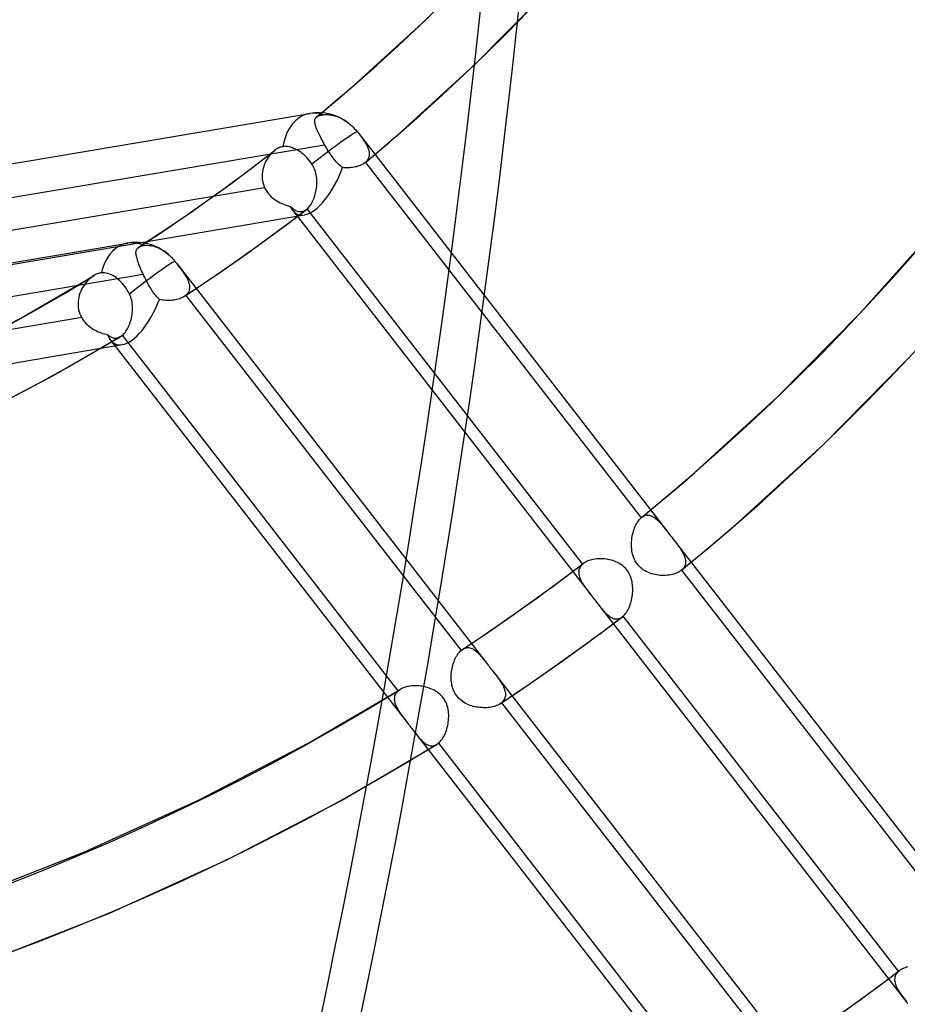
# Model space of a CAD drawing. Header units: millimetres. Extents: x -138 to 135, y -173 to 171.
# Tile 51 of 95: x 61 to 74, y -26 to -11. Entities that reach past the tile are written whole.
import ezdxf

# ---------------------------------------------------------------- set-up
doc = ezdxf.new("R2010")
doc.units = ezdxf.units.MM
doc.layers.add('MAIN-1', color=7, linetype='Continuous')

msp = doc.modelspace()

# ---------------------------------------------------------------- linework, layer by layer
at = {"layer": 'MAIN-1'}
for p, q in [((67.948, -12.139), (69.061, -11.012)), ((66.13, -12.446), (67.258, -11.416)), ((66.78, -13.205), (67.948, -12.139)), ((66.031, -12.531), (66.125, -12.449)), ((65.842, -12.692), (65.937, -12.611)), ((65.937, -12.611), (66.031, -12.531)), ((65.651, -12.851), (65.747, -12.772)), ((65.747, -12.772), (65.842, -12.692)), ((37.404, -17.609), (65.456, -12.875)), ((65.536, -12.955), (65.54, -12.947)), ((65.54, -12.947), (65.546, -12.94)), ((65.546, -12.94), (65.553, -12.933)), ((65.553, -12.933), (65.553, -12.932)), ((65.553, -12.932), (65.553, -12.932)), ((65.553, -12.932), (65.554, -12.932)), ((65.554, -12.932), (65.554, -12.931)), ((65.554, -12.931), (65.555, -12.931)), ((65.555, -12.931), (65.651, -12.851)), ((65.555, -12.931), (65.562, -12.926)), ((65.555, -12.931), (65.555, -12.931)), ((65.562, -12.926), (65.569, -12.921)), ((65.569, -12.921), (65.578, -12.917)), ((65.578, -12.917), (65.587, -12.913)), ((65.587, -12.913), (65.597, -12.909)), ((65.597, -12.909), (65.608, -12.906)), ((65.608, -12.906), (65.621, -12.903)), ((65.621, -12.903), (65.634, -12.9)), ((65.634, -12.9), (65.648, -12.897)), ((65.648, -12.897), (65.663, -12.895)), ((65.663, -12.895), (65.691, -12.893)), ((65.691, -12.893), (65.721, -12.893)), ((65.721, -12.893), (65.753, -12.895)), ((65.753, -12.895), (65.784, -12.9)), ((65.784, -12.9), (65.815, -12.907)), ((65.815, -12.907), (65.846, -12.916)), ((65.846, -12.916), (65.879, -12.928)), ((65.879, -12.928), (65.912, -12.943)), ((65.912, -12.943), (65.944, -12.959)), ((65.529, -12.983), (65.531, -12.973)), ((65.529, -12.993), (65.529, -12.983)), ((65.53, -13.005), (65.529, -12.993)), ((65.531, -13.017), (65.53, -13.005)), ((65.531, -12.973), (65.533, -12.963)), ((65.534, -13.03), (65.531, -13.017)), ((65.533, -12.963), (65.536, -12.955)), ((65.537, -13.044), (65.534, -13.03)), ((65.542, -13.059), (65.537, -13.044)), ((65.547, -13.075), (65.542, -13.059)), ((65.553, -13.092), (65.547, -13.075)), ((65.56, -13.109), (65.553, -13.092)), ((65.944, -12.959), (65.975, -12.976)), ((65.975, -12.976), (66.005, -12.996)), ((66.005, -12.996), (66.036, -13.018)), ((66.036, -13.018), (66.061, -13.038)), ((66.061, -13.038), (66.085, -13.059)), ((66.085, -13.059), (66.107, -13.08)), ((66.107, -13.08), (66.128, -13.102)), ((65.567, -13.128), (65.56, -13.109)), ((65.576, -13.147), (65.567, -13.128)), ((65.585, -13.167), (65.576, -13.147)), ((65.595, -13.188), (65.585, -13.167)), ((65.605, -13.209), (65.595, -13.188)), ((65.616, -13.232), (65.605, -13.209)), ((65.628, -13.254), (65.616, -13.232)), ((66.128, -13.102), (66.149, -13.124)), ((66.149, -13.124), (66.168, -13.148)), ((66.168, -13.148), (66.169, -13.149)), ((66.169, -13.149), (66.17, -13.15)), ((66.17, -13.15), (66.171, -13.152)), ((66.171, -13.152), (66.172, -13.153)), ((66.172, -13.153), (66.173, -13.154)), ((66.173, -13.154), (66.174, -13.155)), ((66.174, -13.155), (66.19, -13.176)), ((66.174, -13.155), (70.869, -19.205)), ((66.19, -13.176), (66.206, -13.196)), ((66.206, -13.196), (66.221, -13.217)), ((66.221, -13.217), (66.236, -13.237)), ((66.236, -13.237), (66.251, -13.257)), ((66.703, -13.272), (66.784, -13.201)), ((56.894, -14.831), (65.679, -13.349)), ((64.993, -13.394), (64.979, -13.401)), ((65.007, -13.388), (64.993, -13.394)), ((65.021, -13.384), (65.007, -13.388)), ((65.035, -13.38), (65.021, -13.384)), ((65.049, -13.378), (65.035, -13.38)), ((65.071, -13.376), (65.049, -13.378)), ((65.095, -13.376), (65.071, -13.376)), ((65.119, -13.378), (65.095, -13.376)), ((65.144, -13.382), (65.119, -13.378)), ((65.168, -13.388), (65.144, -13.382)), ((65.192, -13.396), (65.168, -13.388)), ((65.216, -13.405), (65.192, -13.396)), ((65.64, -13.277), (65.628, -13.254)), ((65.652, -13.301), (65.64, -13.277)), ((65.666, -13.325), (65.652, -13.301)), ((65.679, -13.349), (65.666, -13.325)), ((65.693, -13.372), (65.679, -13.349)), ((65.706, -13.395), (65.693, -13.372)), ((65.72, -13.418), (65.706, -13.395)), ((66.251, -13.257), (66.264, -13.276)), ((66.264, -13.276), (66.277, -13.295)), ((66.277, -13.295), (66.29, -13.314)), ((66.29, -13.314), (66.301, -13.333)), ((66.301, -13.333), (66.312, -13.351)), ((66.312, -13.351), (66.321, -13.369)), ((66.321, -13.369), (66.329, -13.387)), ((66.329, -13.387), (66.337, -13.404)), ((66.539, -13.412), (66.621, -13.342)), ((66.621, -13.342), (66.703, -13.272)), ((64.593, -13.689), (64.923, -13.436)), ((64.826, -13.54), (64.808, -13.568)), ((64.846, -13.513), (64.826, -13.54)), ((64.867, -13.489), (64.846, -13.513)), ((64.889, -13.466), (64.867, -13.489)), ((64.911, -13.446), (64.889, -13.466)), ((64.913, -13.444), (64.911, -13.446)), ((64.915, -13.443), (64.913, -13.444)), ((64.917, -13.441), (64.915, -13.443)), ((64.919, -13.439), (64.917, -13.441)), ((64.921, -13.438), (64.919, -13.439)), ((64.923, -13.436), (64.921, -13.438)), ((64.937, -13.426), (64.923, -13.436)), ((64.951, -13.417), (64.937, -13.426)), ((64.965, -13.408), (64.951, -13.417)), ((64.979, -13.401), (64.965, -13.408)), ((65.241, -13.416), (65.216, -13.405)), ((65.267, -13.43), (65.241, -13.416)), ((65.292, -13.445), (65.267, -13.43)), ((65.317, -13.462), (65.292, -13.445)), ((65.34, -13.48), (65.317, -13.462)), ((65.363, -13.498), (65.34, -13.48)), ((65.386, -13.519), (65.363, -13.498)), ((65.408, -13.542), (65.386, -13.519)), ((65.43, -13.566), (65.408, -13.542)), ((65.735, -13.441), (65.72, -13.418)), ((65.749, -13.464), (65.735, -13.441)), ((65.764, -13.486), (65.749, -13.464)), ((65.778, -13.508), (65.764, -13.486)), ((65.793, -13.529), (65.778, -13.508)), ((65.808, -13.549), (65.793, -13.529)), ((66.337, -13.404), (66.343, -13.422)), ((66.343, -13.422), (66.348, -13.439)), ((66.349, -13.535), (66.344, -13.55)), ((66.348, -13.439), (66.352, -13.455)), ((66.352, -13.52), (66.349, -13.535)), ((66.352, -13.455), (66.354, -13.472)), ((66.354, -13.504), (66.352, -13.52)), ((66.354, -13.472), (66.355, -13.488)), ((66.355, -13.488), (66.354, -13.504)), ((66.374, -13.55), (66.457, -13.481)), ((66.457, -13.481), (66.539, -13.412)), ((64.259, -13.938), (64.593, -13.689)), ((64.753, -13.693), (64.744, -13.726)), ((64.764, -13.66), (64.753, -13.693)), ((64.776, -13.628), (64.764, -13.66)), ((64.791, -13.597), (64.776, -13.628)), ((64.808, -13.568), (64.791, -13.597)), ((65.451, -13.591), (65.43, -13.566)), ((65.47, -13.617), (65.451, -13.591)), ((65.488, -13.642), (65.47, -13.617)), ((65.501, -13.663), (65.488, -13.642)), ((65.513, -13.685), (65.501, -13.663)), ((65.523, -13.708), (65.513, -13.685)), ((65.823, -13.569), (65.808, -13.549)), ((65.838, -13.588), (65.823, -13.569)), ((65.854, -13.606), (65.838, -13.588)), ((65.869, -13.623), (65.854, -13.606)), ((65.885, -13.639), (65.869, -13.623)), ((65.901, -13.655), (65.885, -13.639)), ((65.917, -13.669), (65.901, -13.655)), ((65.933, -13.682), (65.917, -13.669)), ((65.949, -13.693), (65.933, -13.682)), ((65.971, -13.696), (65.949, -13.693)), ((66.103, -13.692), (66.082, -13.695)), ((66.124, -13.689), (66.103, -13.692)), ((66.144, -13.685), (66.124, -13.689)), ((66.163, -13.681), (66.144, -13.685)), ((66.182, -13.675), (66.163, -13.681)), ((66.201, -13.669), (66.182, -13.675)), ((66.218, -13.662), (66.201, -13.669)), ((66.235, -13.655), (66.218, -13.662)), ((66.25, -13.647), (66.235, -13.655)), ((66.265, -13.638), (66.25, -13.647)), ((66.279, -13.629), (66.265, -13.638)), ((66.292, -13.619), (66.279, -13.629)), ((66.292, -13.619), (66.374, -13.55)), ((66.293, -13.618), (66.292, -13.619)), ((66.292, -13.619), (66.292, -13.619)), ((66.294, -13.617), (66.293, -13.618)), ((66.293, -13.618), (66.293, -13.618)), ((66.295, -13.617), (66.294, -13.617)), ((66.308, -13.604), (66.295, -13.616)), ((66.295, -13.616), (70.465, -18.99)), ((66.295, -13.616), (66.295, -13.617)), ((66.319, -13.591), (66.308, -13.604)), ((66.329, -13.578), (66.319, -13.591)), ((66.337, -13.564), (66.329, -13.578)), ((66.344, -13.55), (66.337, -13.564)), ((64.738, -13.76), (64.734, -13.795)), ((64.734, -13.795), (64.734, -13.83)), ((64.734, -13.83), (64.735, -13.865)), ((64.744, -13.726), (64.738, -13.76)), ((65.532, -13.731), (65.523, -13.708)), ((65.54, -13.755), (65.532, -13.731)), ((65.546, -13.779), (65.54, -13.755)), ((65.552, -13.803), (65.546, -13.779)), ((65.556, -13.828), (65.552, -13.803)), ((65.559, -13.852), (65.556, -13.828)), ((65.994, -13.697), (65.971, -13.696)), ((66.016, -13.698), (65.994, -13.697)), ((66.038, -13.697), (66.016, -13.698)), ((66.06, -13.697), (66.038, -13.697)), ((66.082, -13.695), (66.06, -13.697)), ((63.914, -14.187), (64.259, -13.938)), ((64.735, -13.865), (64.74, -13.899)), ((64.74, -13.899), (64.748, -13.934)), ((64.748, -13.934), (64.759, -13.968)), ((64.759, -13.968), (64.772, -14)), ((65.556, -14.002), (65.559, -13.977)), ((65.561, -13.877), (65.559, -13.852)), ((65.559, -13.977), (65.561, -13.952)), ((65.562, -13.902), (65.561, -13.877)), ((65.561, -13.952), (65.562, -13.927)), ((65.562, -13.927), (65.562, -13.902)), ((64.772, -14), (55.998, -15.481)), ((64.772, -14), (64.785, -14.024)), ((64.785, -14.024), (64.799, -14.048)), ((64.799, -14.048), (64.814, -14.07)), ((64.814, -14.07), (64.831, -14.092)), ((64.831, -14.092), (64.849, -14.113)), ((64.849, -14.113), (64.868, -14.132)), ((64.868, -14.132), (64.889, -14.151)), ((65.522, -14.146), (65.53, -14.123)), ((65.53, -14.123), (65.536, -14.1)), ((65.536, -14.1), (65.542, -14.076)), ((65.542, -14.076), (65.548, -14.052)), ((65.548, -14.052), (65.552, -14.027)), ((65.552, -14.027), (65.556, -14.002)), ((63.564, -14.432), (63.914, -14.187)), ((64.889, -14.151), (64.911, -14.168)), ((64.911, -14.168), (64.933, -14.184)), ((64.933, -14.184), (64.956, -14.199)), ((64.956, -14.199), (64.98, -14.213)), ((64.98, -14.213), (65.005, -14.226)), ((65.005, -14.226), (65.03, -14.238)), ((65.03, -14.238), (65.056, -14.249)), ((65.056, -14.249), (65.082, -14.258)), ((65.082, -14.258), (65.108, -14.267)), ((65.108, -14.267), (65.134, -14.274)), ((65.134, -14.274), (65.16, -14.281)), ((65.16, -14.281), (65.174, -14.293)), ((65.44, -14.294), (65.452, -14.28)), ((65.452, -14.28), (65.464, -14.264)), ((65.464, -14.264), (65.475, -14.247)), ((65.475, -14.247), (65.486, -14.228)), ((65.486, -14.228), (65.496, -14.209)), ((65.496, -14.209), (65.505, -14.189)), ((65.505, -14.189), (65.514, -14.168)), ((65.514, -14.168), (65.522, -14.146)), ((37.32, -19.145), (65.373, -14.41)), ((63.217, -14.668), (63.564, -14.432)), ((65.126, -14.54), (65.405, -14.327)), ((65.174, -14.293), (65.187, -14.305)), ((65.187, -14.305), (65.2, -14.316)), ((65.196, -14.341), (69.709, -20.158)), ((65.2, -14.316), (65.214, -14.325)), ((65.214, -14.325), (65.227, -14.334)), ((65.227, -14.334), (65.241, -14.342)), ((65.241, -14.342), (65.255, -14.348)), ((65.255, -14.348), (65.268, -14.353)), ((65.268, -14.353), (65.282, -14.357)), ((65.282, -14.357), (65.296, -14.36)), ((65.296, -14.36), (65.31, -14.361)), ((65.31, -14.361), (65.324, -14.36)), ((65.324, -14.36), (65.337, -14.359)), ((65.337, -14.359), (65.351, -14.356)), ((65.351, -14.356), (65.365, -14.351)), ((65.365, -14.351), (65.379, -14.344)), ((65.379, -14.344), (65.392, -14.337)), ((65.392, -14.337), (65.405, -14.327)), ((65.405, -14.327), (65.407, -14.326)), ((65.407, -14.326), (65.409, -14.325)), ((65.409, -14.325), (65.41, -14.323)), ((65.41, -14.323), (65.412, -14.322)), ((65.412, -14.322), (65.414, -14.321)), ((65.414, -14.321), (65.415, -14.319)), ((65.415, -14.319), (65.428, -14.307)), ((69.581, -19.687), (65.415, -14.319)), ((65.428, -14.307), (65.44, -14.294)), ((64.844, -14.749), (65.126, -14.54)), ((73.767, -15.908), (74.945, -14.585)), ((62.866, -14.899), (63.217, -14.668)), ((34.648, -19.569), (62.701, -14.835)), ((62.891, -14.887), (62.901, -14.883)), ((62.901, -14.883), (62.911, -14.88)), ((62.911, -14.88), (62.923, -14.877)), ((62.923, -14.877), (62.935, -14.875)), ((62.935, -14.875), (62.949, -14.872)), ((62.949, -14.872), (62.973, -14.87)), ((62.973, -14.87), (62.998, -14.869)), ((62.998, -14.869), (63.025, -14.871)), ((63.025, -14.871), (63.053, -14.875)), ((63.053, -14.875), (63.08, -14.88)), ((63.08, -14.88), (63.107, -14.888)), ((64.493, -15.002), (64.844, -14.749)), ((62.826, -14.974), (62.827, -14.962)), ((62.826, -14.988), (62.826, -14.974)), ((62.827, -15.002), (62.826, -14.988)), ((62.827, -14.962), (62.829, -14.95)), ((62.83, -15.018), (62.827, -15.002)), ((62.829, -14.95), (62.833, -14.939)), ((62.833, -15.035), (62.83, -15.018)), ((62.833, -14.939), (62.837, -14.93)), ((62.837, -14.93), (62.843, -14.92)), ((62.843, -14.92), (62.85, -14.912)), ((62.85, -14.912), (62.852, -14.91)), ((62.852, -14.91), (62.855, -14.908)), ((62.855, -14.908), (62.857, -14.905)), ((62.857, -14.905), (62.86, -14.903)), ((62.86, -14.903), (62.863, -14.901)), ((62.863, -14.901), (62.866, -14.899)), ((62.866, -14.899), (62.873, -14.895)), ((62.873, -14.895), (62.881, -14.891)), ((62.881, -14.891), (62.891, -14.887)), ((63.107, -14.888), (63.134, -14.897)), ((63.134, -14.897), (63.163, -14.909)), ((63.163, -14.909), (63.191, -14.923)), ((63.191, -14.923), (63.22, -14.938)), ((63.22, -14.938), (63.247, -14.955)), ((63.247, -14.955), (63.272, -14.973)), ((63.272, -14.973), (63.298, -14.993)), ((63.298, -14.993), (63.325, -15.015)), ((63.325, -15.015), (63.35, -15.039)), ((64.139, -15.25), (64.493, -15.002)), ((62.837, -15.052), (62.833, -15.035)), ((62.842, -15.071), (62.837, -15.052)), ((62.848, -15.091), (62.842, -15.071)), ((62.855, -15.112), (62.848, -15.091)), ((62.862, -15.133), (62.855, -15.112)), ((62.871, -15.156), (62.862, -15.133)), ((62.88, -15.18), (62.871, -15.156)), ((62.89, -15.204), (62.88, -15.18)), ((63.35, -15.039), (63.362, -15.051)), ((63.362, -15.051), (63.374, -15.064)), ((63.374, -15.064), (63.386, -15.076)), ((63.386, -15.076), (63.397, -15.089)), ((63.397, -15.089), (63.407, -15.102)), ((63.407, -15.102), (63.418, -15.115)), ((63.418, -15.115), (63.422, -15.12)), ((63.422, -15.12), (63.426, -15.126)), ((63.426, -15.126), (63.431, -15.131)), ((63.431, -15.131), (63.435, -15.137)), ((63.435, -15.137), (63.439, -15.142)), ((63.439, -15.142), (63.443, -15.148)), ((63.443, -15.147), (68.139, -21.198)), ((63.443, -15.148), (63.461, -15.17)), ((63.461, -15.17), (63.478, -15.193)), ((54.161, -16.788), (62.935, -15.307)), ((61.084, -15.97), (62.192, -15.324)), ((62.185, -15.328), (62.178, -15.333)), ((62.191, -15.324), (62.185, -15.328)), ((62.208, -15.315), (62.191, -15.324)), ((62.224, -15.306), (62.208, -15.315)), ((62.24, -15.299), (62.224, -15.306)), ((62.257, -15.294), (62.24, -15.299)), ((62.273, -15.289), (62.257, -15.294)), ((62.289, -15.286), (62.273, -15.289)), ((62.304, -15.284), (62.289, -15.286)), ((62.327, -15.284), (62.304, -15.284)), ((62.351, -15.285), (62.327, -15.284)), ((62.376, -15.29), (62.351, -15.285)), ((62.401, -15.296), (62.376, -15.29)), ((62.425, -15.304), (62.401, -15.296)), ((62.449, -15.314), (62.425, -15.304)), ((62.474, -15.326), (62.449, -15.314)), ((62.499, -15.341), (62.474, -15.326)), ((62.9, -15.229), (62.89, -15.204)), ((62.911, -15.254), (62.9, -15.229)), ((62.923, -15.28), (62.911, -15.254)), ((62.935, -15.307), (62.923, -15.28)), ((62.946, -15.33), (62.935, -15.307)), ((62.958, -15.354), (62.946, -15.33)), ((63.478, -15.193), (63.495, -15.214)), ((63.495, -15.214), (63.511, -15.236)), ((63.511, -15.236), (63.526, -15.257)), ((63.526, -15.257), (63.541, -15.278)), ((63.541, -15.278), (63.555, -15.299)), ((63.555, -15.299), (63.569, -15.32)), ((63.569, -15.32), (63.581, -15.34)), ((63.848, -15.449), (64.139, -15.25)), ((62.052, -15.456), (62.035, -15.482)), ((62.071, -15.432), (62.052, -15.456)), ((62.09, -15.41), (62.071, -15.432)), ((62.11, -15.389), (62.09, -15.41)), ((62.131, -15.37), (62.11, -15.389)), ((62.152, -15.352), (62.131, -15.37)), ((62.158, -15.347), (62.152, -15.352)), ((62.165, -15.342), (62.158, -15.347)), ((62.171, -15.337), (62.165, -15.342)), ((62.178, -15.333), (62.171, -15.337)), ((62.524, -15.358), (62.499, -15.341)), ((62.548, -15.376), (62.524, -15.358)), ((62.57, -15.396), (62.548, -15.376)), ((62.592, -15.417), (62.57, -15.396)), ((62.615, -15.44), (62.592, -15.417)), ((62.636, -15.466), (62.615, -15.44)), ((62.657, -15.492), (62.636, -15.466)), ((62.969, -15.377), (62.958, -15.354)), ((62.981, -15.4), (62.969, -15.377)), ((62.993, -15.424), (62.981, -15.4)), ((63.006, -15.447), (62.993, -15.424)), ((63.018, -15.469), (63.006, -15.447)), ((63.031, -15.491), (63.018, -15.469)), ((63.554, -15.644), (63.848, -15.449)), ((63.581, -15.34), (63.593, -15.361)), ((63.593, -15.361), (63.603, -15.381)), ((63.603, -15.381), (63.612, -15.401)), ((63.612, -15.401), (63.62, -15.421)), ((63.62, -15.421), (63.626, -15.44)), ((63.626, -15.44), (63.631, -15.459)), ((63.631, -15.459), (63.634, -15.478)), ((63.634, -15.478), (63.636, -15.497)), ((61.969, -15.623), (61.961, -15.654)), ((61.979, -15.593), (61.969, -15.623)), ((61.991, -15.564), (61.979, -15.593)), ((62.004, -15.535), (61.991, -15.564)), ((62.019, -15.508), (62.004, -15.535)), ((62.035, -15.482), (62.019, -15.508)), ((62.677, -15.52), (62.657, -15.492)), ((62.694, -15.547), (62.677, -15.52)), ((62.711, -15.576), (62.694, -15.547)), ((62.727, -15.606), (62.711, -15.576)), ((62.738, -15.63), (62.727, -15.606)), ((63.044, -15.513), (63.031, -15.491)), ((63.057, -15.534), (63.044, -15.513)), ((63.07, -15.554), (63.057, -15.534)), ((63.083, -15.574), (63.07, -15.554)), ((63.097, -15.593), (63.083, -15.574)), ((63.11, -15.611), (63.097, -15.593)), ((63.124, -15.629), (63.11, -15.611)), ((63.578, -15.626), (63.574, -15.629)), ((63.592, -15.612), (63.578, -15.626)), ((63.578, -15.626), (67.744, -20.994)), ((63.605, -15.598), (63.592, -15.612)), ((63.615, -15.583), (63.605, -15.598)), ((63.623, -15.566), (63.615, -15.583)), ((63.629, -15.55), (63.623, -15.566)), ((63.633, -15.533), (63.629, -15.55)), ((63.636, -15.515), (63.633, -15.533)), ((63.636, -15.497), (63.636, -15.515)), ((61.952, -15.716), (61.95, -15.748)), ((61.95, -15.748), (61.951, -15.779)), ((61.955, -15.685), (61.952, -15.716)), ((61.961, -15.654), (61.955, -15.685)), ((62.748, -15.655), (62.738, -15.63)), ((62.755, -15.68), (62.748, -15.655)), ((62.762, -15.705), (62.755, -15.68)), ((62.767, -15.731), (62.762, -15.705)), ((62.77, -15.757), (62.767, -15.731)), ((62.773, -15.783), (62.77, -15.757)), ((63.138, -15.645), (63.124, -15.629)), ((63.152, -15.661), (63.138, -15.645)), ((63.166, -15.675), (63.152, -15.661)), ((63.181, -15.689), (63.166, -15.675)), ((63.205, -15.693), (63.181, -15.689)), ((63.23, -15.697), (63.205, -15.693)), ((63.254, -15.7), (63.23, -15.697)), ((63.279, -15.702), (63.254, -15.7)), ((63.303, -15.703), (63.279, -15.702)), ((63.328, -15.703), (63.303, -15.703)), ((63.352, -15.702), (63.328, -15.703)), ((63.375, -15.7), (63.352, -15.702)), ((63.398, -15.698), (63.375, -15.7)), ((63.421, -15.694), (63.398, -15.698)), ((63.443, -15.689), (63.421, -15.694)), ((63.464, -15.684), (63.443, -15.689)), ((63.484, -15.678), (63.464, -15.684)), ((63.503, -15.67), (63.484, -15.678)), ((63.521, -15.662), (63.503, -15.67)), ((63.538, -15.654), (63.521, -15.662)), ((63.554, -15.644), (63.538, -15.654)), ((63.558, -15.641), (63.554, -15.644)), ((63.562, -15.638), (63.558, -15.641)), ((63.566, -15.635), (63.562, -15.638)), ((63.57, -15.632), (63.566, -15.635)), ((63.574, -15.629), (63.57, -15.632)), ((61.951, -15.779), (61.954, -15.811)), ((61.954, -15.811), (61.959, -15.843)), ((61.959, -15.843), (61.967, -15.874)), ((61.967, -15.874), (61.977, -15.904)), ((61.977, -15.904), (61.99, -15.934)), ((62.762, -15.942), (62.767, -15.915)), ((62.767, -15.915), (62.77, -15.889)), ((62.77, -15.889), (62.772, -15.862)), ((62.772, -15.862), (62.774, -15.836)), ((62.774, -15.809), (62.773, -15.783)), ((62.774, -15.836), (62.774, -15.809)), ((72.53, -17.161), (73.767, -15.908)), ((62.005, -15.962), (53.22, -17.445)), ((59.634, -16.723), (61.084, -15.97)), ((61.99, -15.934), (62.005, -15.962)), ((62.005, -15.962), (62.018, -15.984)), ((62.018, -15.984), (62.033, -16.005)), ((62.033, -16.005), (62.049, -16.025)), ((62.049, -16.025), (62.065, -16.045)), ((62.065, -16.045), (62.083, -16.063)), ((62.083, -16.063), (62.102, -16.08)), ((62.718, -16.089), (62.727, -16.066)), ((62.727, -16.066), (62.736, -16.043)), ((62.736, -16.043), (62.744, -16.018)), ((62.744, -16.018), (62.751, -15.993)), ((62.751, -15.993), (62.757, -15.968)), ((62.757, -15.968), (62.762, -15.942)), ((62.102, -16.08), (62.122, -16.097)), ((62.122, -16.097), (62.142, -16.113)), ((62.142, -16.113), (62.164, -16.127)), ((62.164, -16.127), (62.186, -16.141)), ((62.186, -16.141), (62.208, -16.153)), ((62.208, -16.153), (62.231, -16.165)), ((62.231, -16.165), (62.254, -16.176)), ((62.254, -16.176), (62.277, -16.185)), ((62.277, -16.185), (62.301, -16.194)), ((62.301, -16.194), (62.325, -16.202)), ((62.325, -16.202), (62.349, -16.209)), ((62.349, -16.209), (62.373, -16.215)), ((62.373, -16.215), (62.396, -16.221)), ((62.396, -16.221), (62.408, -16.23)), ((62.621, -16.23), (62.635, -16.217)), ((62.635, -16.217), (62.648, -16.203)), ((62.648, -16.203), (62.661, -16.187)), ((62.661, -16.187), (62.673, -16.17)), ((62.673, -16.17), (62.685, -16.152)), ((62.685, -16.152), (62.697, -16.132)), ((62.697, -16.132), (62.707, -16.111)), ((62.707, -16.111), (62.718, -16.089)), ((34.565, -21.105), (62.617, -16.371)), ((61.569, -16.844), (62.592, -16.251)), ((62.408, -16.23), (62.421, -16.239)), ((62.421, -16.239), (62.433, -16.247)), ((62.433, -16.247), (62.445, -16.254)), ((62.44, -16.302), (66.928, -22.085)), ((62.445, -16.254), (62.457, -16.259)), ((62.457, -16.259), (62.469, -16.264)), ((62.469, -16.264), (62.481, -16.268)), ((62.481, -16.268), (62.494, -16.271)), ((62.494, -16.271), (62.506, -16.272)), ((62.506, -16.272), (62.518, -16.273)), ((62.518, -16.273), (62.531, -16.272)), ((62.531, -16.272), (62.543, -16.27)), ((62.543, -16.27), (62.556, -16.267)), ((62.556, -16.267), (62.568, -16.263)), ((62.568, -16.263), (62.58, -16.257)), ((62.58, -16.257), (62.592, -16.251)), ((62.592, -16.251), (62.597, -16.248)), ((62.597, -16.248), (62.602, -16.245)), ((62.602, -16.245), (62.607, -16.241)), ((62.607, -16.241), (62.612, -16.238)), ((62.612, -16.238), (62.616, -16.234)), ((62.616, -16.234), (62.621, -16.23)), ((66.791, -21.604), (62.621, -16.23)), ((73.223, -17.882), (74.496, -16.592)), ((60.072, -17.623), (61.569, -16.844)), ((71.232, -18.346), (72.53, -17.161)), ((71.886, -19.102), (73.223, -17.882)), ((70.98, -18.562), (71.106, -18.454)), ((71.106, -18.454), (71.232, -18.346)), ((70.853, -18.669), (70.98, -18.562)), ((70.726, -18.775), (70.853, -18.669)), ((70.47, -18.986), (70.598, -18.881)), ((70.598, -18.881), (70.726, -18.775)), ((70.412, -19.053), (70.424, -19.035)), ((70.424, -19.035), (70.437, -19.018)), ((70.437, -19.018), (70.451, -19.003)), ((70.451, -19.003), (70.465, -18.99)), ((70.465, -18.99), (70.466, -18.989)), ((70.466, -18.989), (70.467, -18.989)), ((70.467, -18.989), (70.468, -18.988)), ((70.468, -18.987), (70.469, -18.986)), ((70.468, -18.988), (70.468, -18.987)), ((70.469, -18.986), (70.47, -18.986)), ((70.47, -18.986), (70.484, -18.975)), ((70.484, -18.975), (70.498, -18.967)), ((70.498, -18.967), (70.513, -18.96)), ((70.513, -18.96), (70.528, -18.954)), ((70.528, -18.954), (70.543, -18.951)), ((70.543, -18.951), (70.557, -18.949)), ((70.557, -18.949), (70.572, -18.949)), ((70.572, -18.949), (70.587, -18.951)), ((70.587, -18.951), (70.602, -18.954)), ((70.602, -18.954), (70.617, -18.959)), ((70.617, -18.959), (70.632, -18.965)), ((70.632, -18.965), (70.647, -18.972)), ((70.647, -18.972), (70.661, -18.981)), ((70.661, -18.981), (70.676, -18.991)), ((70.676, -18.991), (70.69, -19.003)), ((70.69, -19.003), (70.705, -19.015)), ((70.705, -19.015), (70.719, -19.028)), ((70.719, -19.028), (70.734, -19.043)), ((70.734, -19.043), (70.748, -19.058)), ((70.344, -19.214), (70.351, -19.188)), ((70.351, -19.188), (70.359, -19.163)), ((70.359, -19.163), (70.368, -19.139)), ((70.368, -19.139), (70.378, -19.116)), ((70.378, -19.116), (70.388, -19.094)), ((70.388, -19.094), (70.4, -19.073)), ((70.4, -19.073), (70.412, -19.053)), ((70.748, -19.058), (70.762, -19.074)), ((70.762, -19.074), (70.777, -19.09)), ((70.777, -19.09), (70.791, -19.108)), ((70.791, -19.108), (70.806, -19.126)), ((70.806, -19.126), (70.821, -19.145)), ((70.821, -19.145), (70.837, -19.164)), ((70.837, -19.164), (70.852, -19.184)), ((70.852, -19.184), (70.868, -19.205)), ((71.752, -19.217), (71.886, -19.102)), ((70.322, -19.35), (70.324, -19.322)), ((70.324, -19.322), (70.327, -19.294)), ((70.327, -19.294), (70.332, -19.267)), ((70.332, -19.267), (70.337, -19.24)), ((70.337, -19.24), (70.344, -19.214)), ((70.868, -19.205), (70.882, -19.223)), ((70.882, -19.223), (70.896, -19.241)), ((70.896, -19.241), (70.91, -19.259)), ((70.91, -19.259), (70.924, -19.277)), ((70.924, -19.277), (70.938, -19.295)), ((70.938, -19.295), (70.952, -19.313)), ((70.952, -19.313), (70.968, -19.333)), ((70.952, -19.313), (75.65, -25.367)), ((70.968, -19.333), (70.984, -19.353)), ((71.482, -19.446), (71.617, -19.332)), ((71.617, -19.332), (71.752, -19.217)), ((70.32, -19.377), (70.322, -19.35)), ((70.32, -19.405), (70.32, -19.377)), ((70.321, -19.433), (70.32, -19.405)), ((70.323, -19.46), (70.321, -19.433)), ((70.327, -19.487), (70.323, -19.46)), ((70.332, -19.514), (70.327, -19.487)), ((70.984, -19.353), (70.999, -19.373)), ((70.999, -19.373), (71.013, -19.393)), ((71.013, -19.393), (71.028, -19.412)), ((71.028, -19.412), (71.041, -19.431)), ((71.041, -19.431), (71.054, -19.45)), ((71.054, -19.45), (71.066, -19.468)), ((71.066, -19.468), (71.078, -19.486)), ((71.078, -19.486), (71.089, -19.504)), ((71.346, -19.56), (71.482, -19.446)), ((69.659, -19.641), (69.64, -19.649)), ((69.679, -19.634), (69.659, -19.641)), ((69.699, -19.627), (69.679, -19.634)), ((69.721, -19.622), (69.699, -19.627)), ((69.743, -19.617), (69.721, -19.622)), ((69.766, -19.613), (69.743, -19.617)), ((69.79, -19.611), (69.766, -19.613)), ((69.814, -19.609), (69.79, -19.611)), ((69.838, -19.608), (69.814, -19.609)), ((69.863, -19.608), (69.838, -19.608)), ((69.888, -19.609), (69.863, -19.608)), ((69.913, -19.611), (69.888, -19.609)), ((69.938, -19.614), (69.913, -19.611)), ((69.963, -19.618), (69.938, -19.614)), ((69.988, -19.623), (69.963, -19.618)), ((70.013, -19.629), (69.988, -19.623)), ((70.037, -19.636), (70.013, -19.629)), ((70.061, -19.644), (70.037, -19.636)), ((70.084, -19.653), (70.061, -19.644)), ((70.338, -19.54), (70.332, -19.514)), ((70.345, -19.567), (70.338, -19.54)), ((70.354, -19.592), (70.345, -19.567)), ((70.365, -19.617), (70.354, -19.592)), ((70.377, -19.641), (70.365, -19.617)), ((70.391, -19.665), (70.377, -19.641)), ((71.089, -19.504), (71.098, -19.522)), ((71.098, -19.522), (71.107, -19.54)), ((71.107, -19.54), (71.115, -19.557)), ((71.115, -19.557), (71.122, -19.574)), ((71.122, -19.574), (71.127, -19.591)), ((71.127, -19.591), (71.132, -19.607)), ((71.132, -19.607), (71.135, -19.623)), ((71.135, -19.623), (71.137, -19.639)), ((71.137, -19.639), (71.138, -19.655)), ((71.21, -19.672), (71.346, -19.56)), ((69.311, -19.89), (69.591, -19.679)), ((69.523, -19.792), (69.522, -19.809)), ((69.526, -19.775), (69.523, -19.792)), ((69.53, -19.759), (69.526, -19.775)), ((69.537, -19.743), (69.53, -19.759)), ((69.545, -19.728), (69.537, -19.743)), ((69.555, -19.714), (69.545, -19.728)), ((69.567, -19.7), (69.555, -19.714)), ((69.581, -19.687), (69.567, -19.7)), ((69.582, -19.686), (69.581, -19.687)), ((69.584, -19.684), (69.582, -19.686)), ((69.586, -19.683), (69.584, -19.684)), ((69.588, -19.681), (69.586, -19.683)), ((69.59, -19.68), (69.588, -19.681)), ((69.592, -19.678), (69.59, -19.68)), ((69.607, -19.668), (69.592, -19.678)), ((69.623, -19.658), (69.607, -19.668)), ((69.64, -19.649), (69.623, -19.658)), ((70.107, -19.664), (70.084, -19.653)), ((70.129, -19.675), (70.107, -19.664)), ((70.15, -19.688), (70.129, -19.675)), ((70.171, -19.702), (70.15, -19.688)), ((70.191, -19.717), (70.171, -19.702)), ((70.21, -19.734), (70.191, -19.717)), ((70.228, -19.752), (70.21, -19.734)), ((70.244, -19.77), (70.228, -19.752)), ((70.259, -19.79), (70.244, -19.77)), ((70.273, -19.811), (70.259, -19.79)), ((70.406, -19.687), (70.391, -19.665)), ((70.423, -19.707), (70.406, -19.687)), ((70.441, -19.727), (70.423, -19.707)), ((70.461, -19.745), (70.441, -19.727)), ((70.482, -19.762), (70.461, -19.745)), ((70.504, -19.778), (70.482, -19.762)), ((70.527, -19.792), (70.504, -19.778)), ((70.55, -19.805), (70.527, -19.792)), ((71.057, -19.796), (71.041, -19.807)), ((71.073, -19.784), (71.057, -19.796)), ((71.073, -19.784), (71.21, -19.672)), ((71.074, -19.784), (71.073, -19.784)), ((71.075, -19.783), (71.074, -19.784)), ((71.076, -19.782), (71.075, -19.783)), ((71.077, -19.781), (71.076, -19.782)), ((71.076, -19.782), (71.076, -19.782)), ((71.078, -19.78), (71.077, -19.781)), ((71.091, -19.768), (71.078, -19.78)), ((71.078, -19.78), (75.247, -25.152)), ((71.102, -19.756), (71.091, -19.768)), ((71.111, -19.743), (71.102, -19.756)), ((71.12, -19.729), (71.111, -19.743)), ((71.126, -19.715), (71.12, -19.729)), ((71.131, -19.701), (71.126, -19.715)), ((71.135, -19.686), (71.131, -19.701)), ((71.137, -19.671), (71.135, -19.686)), ((71.138, -19.655), (71.137, -19.671)), ((69.028, -20.099), (69.311, -19.89)), ((69.522, -19.809), (69.522, -19.826)), ((69.522, -19.826), (69.524, -19.844)), ((69.524, -19.844), (69.528, -19.862)), ((69.528, -19.862), (69.533, -19.88)), ((69.533, -19.88), (69.539, -19.899)), ((69.539, -19.899), (69.547, -19.917)), ((69.547, -19.917), (69.556, -19.936)), ((69.556, -19.936), (69.566, -19.955)), ((70.286, -19.832), (70.273, -19.811)), ((70.297, -19.855), (70.286, -19.832)), ((70.307, -19.878), (70.297, -19.855)), ((70.315, -19.902), (70.307, -19.878)), ((70.322, -19.926), (70.315, -19.902)), ((70.328, -19.951), (70.322, -19.926)), ((70.575, -19.816), (70.55, -19.805)), ((70.6, -19.826), (70.575, -19.816)), ((70.625, -19.834), (70.6, -19.826)), ((70.651, -19.842), (70.625, -19.834)), ((70.677, -19.848), (70.651, -19.842)), ((70.704, -19.853), (70.677, -19.848)), ((70.73, -19.857), (70.704, -19.853)), ((70.757, -19.859), (70.73, -19.857)), ((70.784, -19.861), (70.757, -19.859)), ((70.811, -19.861), (70.784, -19.861)), ((70.837, -19.86), (70.811, -19.861)), ((70.863, -19.858), (70.837, -19.86)), ((70.888, -19.856), (70.863, -19.858)), ((70.913, -19.852), (70.888, -19.856)), ((70.937, -19.847), (70.913, -19.852)), ((70.96, -19.841), (70.937, -19.847)), ((70.982, -19.833), (70.96, -19.841)), ((71.003, -19.825), (70.982, -19.833)), ((71.022, -19.817), (71.003, -19.825)), ((71.041, -19.807), (71.022, -19.817)), ((69.566, -19.955), (69.577, -19.974)), ((69.577, -19.974), (69.589, -19.994)), ((69.589, -19.994), (69.602, -20.013)), ((69.602, -20.013), (69.615, -20.033)), ((69.615, -20.033), (69.629, -20.053)), ((69.629, -20.053), (69.644, -20.073)), ((69.644, -20.073), (69.66, -20.094)), ((69.66, -20.094), (69.676, -20.115)), ((70.333, -19.975), (70.328, -19.951)), ((70.336, -20), (70.333, -19.975)), ((70.338, -20.026), (70.336, -20)), ((70.34, -20.051), (70.338, -20.026)), ((70.339, -20.102), (70.34, -20.076)), ((70.34, -20.076), (70.34, -20.051)), ((68.69, -20.342), (69.028, -20.099)), ((69.676, -20.115), (69.692, -20.136)), ((69.692, -20.136), (69.709, -20.157)), ((69.709, -20.157), (69.723, -20.176)), ((69.723, -20.176), (69.737, -20.194)), ((69.737, -20.194), (69.751, -20.212)), ((69.751, -20.212), (69.765, -20.23)), ((69.765, -20.23), (69.779, -20.248)), ((70.316, -20.252), (70.322, -20.228)), ((70.322, -20.228), (70.327, -20.203)), ((70.327, -20.203), (70.332, -20.178)), ((70.332, -20.178), (70.335, -20.153)), ((70.335, -20.153), (70.338, -20.127)), ((70.338, -20.127), (70.339, -20.102)), ((68.348, -20.583), (68.69, -20.342)), ((69.779, -20.248), (69.793, -20.265)), ((69.792, -20.265), (74.487, -26.315)), ((69.793, -20.265), (69.809, -20.287)), ((69.809, -20.287), (69.826, -20.308)), ((69.826, -20.308), (69.842, -20.328)), ((69.842, -20.328), (69.858, -20.348)), ((69.858, -20.348), (69.873, -20.367)), ((69.873, -20.367), (69.889, -20.385)), ((69.889, -20.385), (69.904, -20.402)), ((70.254, -20.402), (70.265, -20.384)), ((70.265, -20.384), (70.275, -20.364)), ((70.275, -20.364), (70.285, -20.343)), ((70.285, -20.343), (70.294, -20.321)), ((70.294, -20.321), (70.302, -20.299)), ((70.302, -20.299), (70.309, -20.276)), ((70.309, -20.276), (70.316, -20.252)), ((69.902, -20.697), (70.183, -20.485)), ((69.904, -20.402), (69.919, -20.419)), ((69.919, -20.419), (69.934, -20.434)), ((69.934, -20.434), (69.95, -20.449)), ((69.95, -20.449), (69.965, -20.462)), ((69.965, -20.462), (69.98, -20.474)), ((69.98, -20.474), (69.996, -20.485)), ((69.996, -20.485), (70.011, -20.495)), ((70.011, -20.495), (70.027, -20.503)), ((70.027, -20.503), (70.042, -20.509)), ((70.042, -20.509), (70.058, -20.514)), ((70.058, -20.514), (70.074, -20.517)), ((70.074, -20.517), (70.089, -20.518)), ((70.089, -20.518), (70.105, -20.518)), ((70.105, -20.518), (70.121, -20.515)), ((70.121, -20.515), (70.136, -20.511)), ((70.136, -20.511), (70.152, -20.504)), ((70.152, -20.504), (70.167, -20.496)), ((70.167, -20.496), (70.183, -20.485)), ((70.183, -20.485), (70.184, -20.484)), ((70.184, -20.484), (70.186, -20.483)), ((70.186, -20.483), (70.188, -20.481)), ((70.188, -20.481), (70.19, -20.48)), ((70.19, -20.48), (70.191, -20.478)), ((70.191, -20.478), (70.193, -20.477)), ((70.193, -20.477), (70.206, -20.465)), ((74.359, -25.844), (70.193, -20.477)), ((70.206, -20.465), (70.219, -20.451)), ((70.219, -20.451), (70.231, -20.436)), ((70.231, -20.436), (70.243, -20.42)), ((70.243, -20.42), (70.254, -20.402)), ((68.058, -20.782), (68.348, -20.583)), ((67.765, -20.978), (68.058, -20.782)), ((69.618, -20.906), (69.902, -20.697)), ((67.751, -20.988), (67.754, -20.985)), ((67.754, -20.985), (67.758, -20.983)), ((67.758, -20.983), (67.762, -20.98)), ((67.762, -20.98), (67.765, -20.978)), ((67.765, -20.978), (67.781, -20.968)), ((67.781, -20.968), (67.796, -20.961)), ((67.796, -20.961), (67.812, -20.956)), ((67.812, -20.956), (67.828, -20.953)), ((67.828, -20.953), (67.843, -20.952)), ((67.843, -20.952), (67.859, -20.952)), ((67.859, -20.952), (67.875, -20.955)), ((67.875, -20.955), (67.89, -20.959)), ((67.89, -20.959), (67.906, -20.965)), ((67.906, -20.965), (67.921, -20.972)), ((67.921, -20.972), (67.937, -20.981)), ((67.937, -20.981), (67.952, -20.992)), ((69.269, -21.157), (69.618, -20.906)), ((67.642, -21.15), (67.651, -21.128)), ((67.651, -21.128), (67.661, -21.107)), ((67.661, -21.107), (67.671, -21.087)), ((67.671, -21.087), (67.682, -21.069)), ((67.682, -21.069), (67.693, -21.051)), ((67.693, -21.051), (67.705, -21.035)), ((67.705, -21.035), (67.718, -21.02)), ((67.718, -21.02), (67.73, -21.006)), ((67.73, -21.006), (67.744, -20.994)), ((67.744, -20.994), (67.747, -20.991)), ((67.747, -20.991), (67.751, -20.988)), ((67.952, -20.992), (67.967, -21.003)), ((67.967, -21.003), (67.982, -21.016)), ((67.982, -21.016), (67.997, -21.03)), ((67.997, -21.03), (68.012, -21.046)), ((68.012, -21.046), (68.027, -21.062)), ((68.027, -21.062), (68.042, -21.079)), ((68.042, -21.079), (68.058, -21.097)), ((68.058, -21.097), (68.073, -21.115)), ((68.073, -21.115), (68.089, -21.135)), ((68.089, -21.135), (68.105, -21.155)), ((67.602, -21.294), (67.606, -21.268)), ((67.606, -21.268), (67.612, -21.243)), ((67.612, -21.243), (67.618, -21.219)), ((67.618, -21.219), (67.625, -21.195)), ((67.625, -21.195), (67.633, -21.172)), ((67.633, -21.172), (67.642, -21.15)), ((68.105, -21.155), (68.122, -21.177)), ((68.122, -21.177), (68.138, -21.198)), ((68.138, -21.198), (68.152, -21.216)), ((68.152, -21.216), (68.166, -21.234)), ((68.166, -21.234), (68.18, -21.252)), ((68.18, -21.252), (68.194, -21.27)), ((68.194, -21.27), (68.208, -21.288)), ((68.918, -21.404), (69.269, -21.157)), ((67.593, -21.396), (67.594, -21.37)), ((67.593, -21.422), (67.593, -21.396)), ((67.594, -21.447), (67.593, -21.422)), ((67.594, -21.37), (67.595, -21.345)), ((67.595, -21.345), (67.598, -21.319)), ((67.598, -21.319), (67.602, -21.294)), ((68.208, -21.288), (68.222, -21.306)), ((68.222, -21.305), (72.917, -27.356)), ((68.222, -21.306), (68.239, -21.328)), ((68.239, -21.328), (68.255, -21.349)), ((68.255, -21.349), (68.272, -21.37)), ((68.272, -21.37), (68.287, -21.391)), ((68.287, -21.391), (68.302, -21.412)), ((68.302, -21.412), (68.317, -21.432)), ((68.317, -21.432), (68.33, -21.452)), ((68.627, -21.604), (68.918, -21.404)), ((65.438, -22.391), (66.82, -21.582)), ((66.821, -21.582), (66.816, -21.585)), ((66.839, -21.572), (66.821, -21.582)), ((66.858, -21.563), (66.839, -21.572)), ((66.879, -21.555), (66.858, -21.563)), ((66.9, -21.547), (66.879, -21.555)), ((66.923, -21.541), (66.9, -21.547)), ((66.947, -21.537), (66.923, -21.541)), ((66.972, -21.533), (66.947, -21.537)), ((66.997, -21.53), (66.972, -21.533)), ((67.022, -21.528), (66.997, -21.53)), ((67.049, -21.528), (67.022, -21.528)), ((67.075, -21.528), (67.049, -21.528)), ((67.102, -21.53), (67.075, -21.528)), ((67.129, -21.533), (67.102, -21.53)), ((67.156, -21.536), (67.129, -21.533)), ((67.183, -21.541), (67.156, -21.536)), ((67.209, -21.547), (67.183, -21.541)), ((67.235, -21.555), (67.209, -21.547)), ((67.261, -21.563), (67.235, -21.555)), ((67.286, -21.572), (67.261, -21.563)), ((67.31, -21.583), (67.286, -21.572)), ((67.597, -21.473), (67.594, -21.447)), ((67.601, -21.498), (67.597, -21.473)), ((67.605, -21.522), (67.601, -21.498)), ((67.612, -21.547), (67.605, -21.522)), ((67.619, -21.571), (67.612, -21.547)), ((67.628, -21.595), (67.619, -21.571)), ((68.33, -21.452), (68.344, -21.472)), ((68.344, -21.472), (68.356, -21.492)), ((68.356, -21.492), (68.367, -21.511)), ((68.367, -21.511), (68.378, -21.531)), ((68.378, -21.531), (68.387, -21.55)), ((68.387, -21.55), (68.395, -21.569)), ((68.395, -21.569), (68.402, -21.588)), ((66.734, -21.717), (66.733, -21.734)), ((66.735, -21.701), (66.734, -21.717)), ((66.738, -21.686), (66.735, -21.701)), ((66.743, -21.67), (66.738, -21.686)), ((66.749, -21.656), (66.743, -21.67)), ((66.757, -21.642), (66.749, -21.656)), ((66.767, -21.628), (66.757, -21.642)), ((66.778, -21.616), (66.767, -21.628)), ((66.791, -21.604), (66.778, -21.616)), ((66.795, -21.6), (66.791, -21.604)), ((66.8, -21.596), (66.795, -21.6)), ((66.805, -21.592), (66.8, -21.596)), ((66.81, -21.589), (66.805, -21.592)), ((66.816, -21.585), (66.81, -21.589)), ((67.334, -21.595), (67.31, -21.583)), ((67.358, -21.608), (67.334, -21.595)), ((67.38, -21.622), (67.358, -21.608)), ((67.402, -21.638), (67.38, -21.622)), ((67.423, -21.655), (67.402, -21.638)), ((67.442, -21.674), (67.423, -21.655)), ((67.46, -21.693), (67.442, -21.674)), ((67.476, -21.714), (67.46, -21.693)), ((67.491, -21.736), (67.476, -21.714)), ((67.638, -21.618), (67.628, -21.595)), ((67.65, -21.64), (67.638, -21.618)), ((67.663, -21.662), (67.65, -21.64)), ((67.678, -21.682), (67.663, -21.662)), ((67.693, -21.701), (67.678, -21.682)), ((67.71, -21.719), (67.693, -21.701)), ((67.729, -21.737), (67.71, -21.719)), ((68.333, -21.801), (68.627, -21.604)), ((68.4, -21.727), (68.392, -21.742)), ((68.406, -21.711), (68.4, -21.727)), ((68.402, -21.588), (68.407, -21.607)), ((68.411, -21.695), (68.406, -21.711)), ((68.407, -21.607), (68.411, -21.625)), ((68.411, -21.625), (68.413, -21.643)), ((68.413, -21.678), (68.411, -21.695)), ((68.413, -21.643), (68.414, -21.66)), ((68.414, -21.66), (68.413, -21.678)), ((66.733, -21.734), (66.735, -21.75)), ((66.735, -21.75), (66.737, -21.767)), ((66.737, -21.767), (66.742, -21.784)), ((66.742, -21.784), (66.747, -21.802)), ((66.747, -21.802), (66.753, -21.82)), ((66.753, -21.82), (66.761, -21.837)), ((66.761, -21.837), (66.769, -21.855)), ((66.769, -21.855), (66.779, -21.873)), ((66.779, -21.873), (66.789, -21.892)), ((67.504, -21.759), (67.491, -21.736)), ((67.516, -21.783), (67.504, -21.759)), ((67.527, -21.808), (67.516, -21.783)), ((67.535, -21.833), (67.527, -21.808)), ((67.542, -21.859), (67.535, -21.833)), ((67.548, -21.885), (67.542, -21.859)), ((67.748, -21.753), (67.729, -21.737)), ((67.769, -21.768), (67.748, -21.753)), ((67.79, -21.781), (67.769, -21.768)), ((67.812, -21.794), (67.79, -21.781)), ((67.834, -21.805), (67.812, -21.794)), ((67.857, -21.815), (67.834, -21.805)), ((67.88, -21.824), (67.857, -21.815)), ((67.904, -21.832), (67.88, -21.824)), ((67.928, -21.839), (67.904, -21.832)), ((67.953, -21.845), (67.928, -21.839)), ((67.977, -21.85), (67.953, -21.845)), ((68.002, -21.854), (67.977, -21.85)), ((68.027, -21.857), (68.002, -21.854)), ((68.052, -21.859), (68.027, -21.857)), ((68.077, -21.86), (68.052, -21.859)), ((68.102, -21.861), (68.077, -21.86)), ((68.127, -21.86), (68.102, -21.861)), ((68.151, -21.858), (68.127, -21.86)), ((68.174, -21.855), (68.151, -21.858)), ((68.197, -21.852), (68.174, -21.855)), ((68.219, -21.847), (68.197, -21.852)), ((68.241, -21.842), (68.219, -21.847)), ((68.261, -21.835), (68.241, -21.842)), ((68.281, -21.828), (68.261, -21.835)), ((68.299, -21.82), (68.281, -21.828)), ((68.317, -21.811), (68.299, -21.82)), ((68.333, -21.801), (68.317, -21.811)), ((68.337, -21.798), (68.333, -21.801)), ((68.341, -21.796), (68.337, -21.798)), ((68.345, -21.793), (68.341, -21.796)), ((68.349, -21.79), (68.345, -21.793)), ((68.352, -21.787), (68.349, -21.79)), ((68.356, -21.784), (68.352, -21.787)), ((68.37, -21.771), (68.356, -21.784)), ((68.356, -21.784), (72.521, -27.151)), ((68.382, -21.757), (68.37, -21.771)), ((68.392, -21.742), (68.382, -21.757)), ((66.789, -21.892), (66.8, -21.91)), ((66.8, -21.91), (66.812, -21.928)), ((66.812, -21.928), (66.825, -21.947)), ((66.825, -21.947), (66.838, -21.966)), ((66.838, -21.966), (66.852, -21.985)), ((66.852, -21.985), (66.866, -22.004)), ((66.866, -22.004), (66.881, -22.024)), ((66.881, -22.024), (66.896, -22.044)), ((67.552, -21.912), (67.548, -21.885)), ((67.554, -21.938), (67.552, -21.912)), ((67.553, -22.046), (67.555, -22.019)), ((67.556, -21.965), (67.554, -21.938)), ((67.555, -22.019), (67.556, -21.992)), ((67.556, -21.992), (67.556, -21.965)), ((66.896, -22.044), (66.912, -22.064)), ((66.912, -22.064), (66.928, -22.085)), ((66.928, -22.085), (66.942, -22.103)), ((66.942, -22.103), (66.956, -22.121)), ((66.956, -22.121), (66.97, -22.139)), ((66.97, -22.139), (66.984, -22.157)), ((66.984, -22.157), (66.998, -22.175)), ((66.998, -22.175), (67.011, -22.193)), ((67.528, -22.178), (67.535, -22.153)), ((67.535, -22.153), (67.541, -22.127)), ((67.541, -22.127), (67.546, -22.1)), ((67.546, -22.1), (67.55, -22.073)), ((67.55, -22.073), (67.553, -22.046)), ((67.011, -22.192), (71.709, -28.246)), ((67.011, -22.193), (67.027, -22.213)), ((67.027, -22.213), (67.042, -22.232)), ((67.042, -22.232), (67.057, -22.251)), ((67.057, -22.251), (67.072, -22.269)), ((67.072, -22.269), (67.086, -22.287)), ((67.086, -22.287), (67.1, -22.304)), ((67.1, -22.304), (67.115, -22.32)), ((67.115, -22.32), (67.128, -22.335)), ((67.457, -22.333), (67.469, -22.314)), ((67.469, -22.314), (67.48, -22.294)), ((67.48, -22.294), (67.491, -22.273)), ((67.491, -22.273), (67.502, -22.25)), ((67.502, -22.25), (67.511, -22.227)), ((67.511, -22.227), (67.52, -22.203)), ((67.52, -22.203), (67.528, -22.178)), ((63.773, -23.257), (65.438, -22.391)), ((65.923, -23.265), (67.377, -22.414)), ((67.128, -22.335), (67.142, -22.35)), ((67.142, -22.35), (67.156, -22.363)), ((67.156, -22.363), (67.17, -22.376)), ((67.17, -22.376), (67.183, -22.387)), ((67.183, -22.387), (67.197, -22.398)), ((67.197, -22.398), (67.211, -22.407)), ((67.211, -22.407), (67.224, -22.415)), ((67.224, -22.415), (67.238, -22.422)), ((67.238, -22.422), (67.252, -22.428)), ((67.252, -22.428), (67.265, -22.432)), ((67.265, -22.432), (67.279, -22.435)), ((67.279, -22.435), (67.293, -22.436)), ((67.293, -22.436), (67.307, -22.436)), ((67.307, -22.436), (67.321, -22.435)), ((67.321, -22.435), (67.335, -22.432)), ((67.335, -22.432), (67.349, -22.427)), ((67.349, -22.427), (67.363, -22.421)), ((67.363, -22.421), (67.377, -22.414)), ((67.377, -22.414), (67.381, -22.411)), ((67.381, -22.411), (67.386, -22.408)), ((67.386, -22.408), (67.39, -22.404)), ((67.39, -22.404), (67.395, -22.401)), ((67.395, -22.401), (67.399, -22.397)), ((67.399, -22.397), (67.404, -22.394)), ((67.404, -22.394), (67.418, -22.381)), ((71.573, -27.766), (67.404, -22.394)), ((67.418, -22.381), (67.431, -22.366)), ((67.431, -22.366), (67.444, -22.35)), ((67.444, -22.35), (67.457, -22.333)), ((62.039, -24.044), (63.773, -23.257)), ((64.211, -24.156), (65.923, -23.265)), ((60.234, -24.75), (62.039, -24.044)), ((62.428, -24.965), (64.211, -24.156)), ((60.573, -25.69), (62.428, -24.965)), ((74.089, -26.046), (74.37, -25.835)), ((74.323, -25.885), (74.315, -25.9)), ((74.333, -25.871), (74.323, -25.885)), ((74.345, -25.857), (74.333, -25.871)), ((74.359, -25.844), (74.345, -25.857)), ((74.36, -25.843), (74.359, -25.844)), ((74.362, -25.841), (74.36, -25.843)), ((74.364, -25.84), (74.362, -25.841)), ((74.366, -25.838), (74.364, -25.84)), ((74.368, -25.837), (74.366, -25.838)), ((74.37, -25.835), (74.368, -25.837)), ((74.385, -25.824), (74.37, -25.835)), ((74.402, -25.815), (74.385, -25.824)), ((74.419, -25.806), (74.402, -25.815)), ((74.438, -25.798), (74.419, -25.806)), ((74.457, -25.791), (74.438, -25.798)), ((74.478, -25.784), (74.457, -25.791)), ((74.499, -25.779), (74.478, -25.784)), ((73.806, -26.254), (74.089, -26.046)), ((74.301, -25.949), (74.299, -25.966)), ((74.299, -25.966), (74.3, -25.983)), ((74.3, -25.983), (74.302, -26.001)), ((74.304, -25.932), (74.301, -25.949)), ((74.302, -26.001), (74.306, -26.019)), ((74.308, -25.916), (74.304, -25.932)), ((74.306, -26.019), (74.311, -26.037)), ((74.315, -25.9), (74.308, -25.916)), ((74.311, -26.037), (74.317, -26.056)), ((74.317, -26.056), (74.325, -26.075)), ((74.325, -26.075), (74.334, -26.093)), ((74.334, -26.093), (74.344, -26.112)), ((74.344, -26.112), (74.355, -26.132)), ((74.355, -26.132), (74.367, -26.151)), ((74.367, -26.151), (74.38, -26.17)), ((74.38, -26.17), (74.393, -26.19)), ((74.393, -26.19), (74.408, -26.21)), ((73.466, -26.498), (73.806, -26.254)), ((74.408, -26.21), (74.422, -26.23)), ((74.422, -26.23), (74.438, -26.251)), ((74.438, -26.251), (74.454, -26.272)), ((74.454, -26.272), (74.47, -26.293)), ((74.47, -26.293), (74.487, -26.315)), ((74.487, -26.315), (74.501, -26.333))]:
    msp.add_line(p, q, dxfattribs=at)
for centre, start, end in [((65.581, -13.615), 52.6784, 99.5793), ((65.581, -13.615), 37.8112, 38.4237), ((62.825, -15.575), 45.6005, 99.5793)]:
    msp.add_arc(centre, 0.75, start, end, dxfattribs=at)
for centre, major_axis, ratio, start_param, end_param in [((0, 0), (-68.084, 78.617), 0.75, -2.427868, 0.713724), ((-0.5, -0.433), (68.739, -79.373), 0.75, 0.713724, 3.418503), ((-2.5, -2.165), (-66.12, 76.349), 0.75, -2.427868, -0.857072), ((-2, -1.732), (-65.465, 75.593), 0.75, -2.427868, -0.857072), ((-26, -22.517), (-66.12, 76.349), 0.75, -3.141592, -0.857072), ((-26, -22.517), (65.465, -75.593), 0.75, 0, 2.284521), ((-36.49, -10.765), (-38.718, -121.374), 0.807621, 1.565563, 2.141022), ((-35.928, -10.944), (38.718, 121.374), 0.807621, -1.57603, -1.000571), ((0, 0), (-68.084, 78.617), 0.75, 0.713724, 3.855317), ((31.625, 27.388), (34.5, -39.837), 0.75, 0.000148, 0.713724), ((31.625, 27.388), (-35.155, 40.593), 0.75, -3.141445, -2.427868), ((31.625, 27.388), (39.607, -45.734), 0.75, -0.022067, 0.713724), ((31.625, 27.388), (-40.261, 46.49), 0.75, 3.118719, 3.855317), ((25.225, 21.845), (31.227, -36.058), 0.75, -0.013575, 0.713724), ((25.225, 21.845), (-31.882, 36.814), 0.75, 3.129364, 3.855317), ((31.625, 27.388), (34.5, -39.837), 0.75, -1.589756, -0.124387), ((31.625, 27.388), (-35.155, 40.593), 0.75, 1.555018, 3.014024), ((31.625, 27.388), (39.607, -45.734), 0.75, -1.592863, -0.121281), ((31.625, 27.388), (-40.261, 46.49), 0.75, 1.547922, 3.021119), ((31.625, 27.388), (-45.367, 52.386), 0.75, 1.542426, 3.026615), ((31.625, 27.388), (-50.474, 58.282), 0.75, 1.538043, 3.030999), ((31.625, 27.388), (-55.58, 64.178), 0.75, 1.534466, 3.034576), ((31.625, 27.388), (34.5, -39.837), 0.75, -0.01896, 0), ((31.625, 27.388), (34.5, -39.837), 0.75, 0, 0.000148), ((65.581, -13.615), (-0.125, 0.74), 0.715828, -0.382326, 1.127524), ((65.581, -13.615), (0.593, 0.46), 0.047367, 0.000012, 0.849337), ((65.581, -13.615), (0.593, 0.46), 0.047367, -0.001637, 0.000012), ((31.625, 27.388), (-35.155, 40.593), 0.75, 3.125814, 3.141593), ((31.625, 27.388), (-35.155, 40.593), 0.75, 3.141593, 3.14174), ((65.581, -13.615), (0.593, 0.46), 0.047367, 0.849337, 1.691695), ((31.625, 27.388), (34.5, -39.837), 0.75, -0.103612, -0.039736), ((65.581, -13.615), (-0.307, -0.787), 0.440796, 0.257351, 1.642193), ((65.581, -13.615), (-0.307, -0.787), 0.440796, -0.414834, -0.263062), ((31.625, 27.388), (-35.155, 40.593), 0.75, 3.041982, 3.097855), ((65.581, -13.615), (-0.307, -0.787), 0.440796, -0.263062, 0.257351), ((62.825, -15.575), (-0.125, 0.74), 0.715828, -0.459964, 1.049887), ((31.625, 27.388), (60.032, -69.319), 0.75, -1.609749, -0.104395), ((62.825, -15.575), (0.593, 0.46), 0.047367, 0.006979, 0.849337), ((62.825, -15.575), (0.593, 0.46), 0.047367, 0.849337, 1.700311), ((31.625, 27.388), (-60.686, 70.075), 0.75, 1.531491, 3.037551), ((62.825, -15.575), (-0.307, -0.787), 0.440796, 0.257466, 1.597952), ((62.825, -15.575), (-0.307, -0.787), 0.440796, -0.459075, -0.263521), ((62.825, -15.575), (-0.307, -0.787), 0.440796, -0.263521, 0.257466), ((31.625, 27.388), (65.138, -75.215), 0.75, -1.612315, -0.101829), ((31.625, 27.388), (-65.793, 75.971), 0.75, 1.527645, 3.041396), ((31.625, 27.388), (39.607, -45.734), 0.75, -0.09647, -0.046878), ((31.625, 27.388), (-40.261, 46.49), 0.75, 3.045526, 3.094312), ((31.625, 27.388), (44.713, -51.63), 0.75, -0.093637, -0.04971)]:
    msp.add_ellipse(centre, major_axis=major_axis, ratio=ratio, start_param=start_param, end_param=end_param, dxfattribs=at)

doc.saveas('drawing.dxf')
